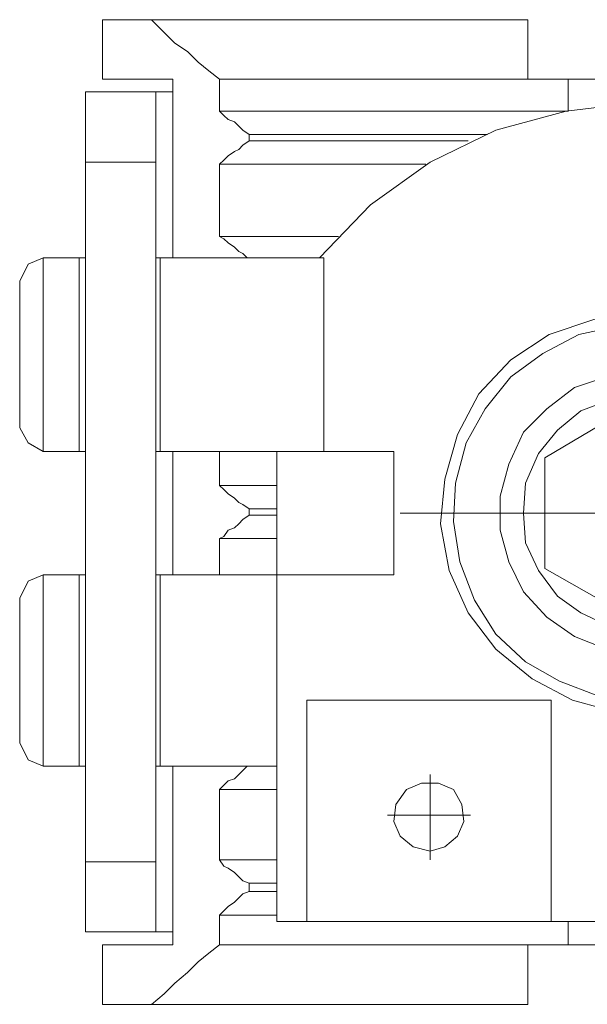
# Model space of a CAD drawing. Header units: millimetres. Extents: x -4580 to -1163, y 355 to 3010.
# Tile 18 of 30: x -4058 to -4049, y 2045 to 2061. Entities that reach past the tile are written whole.
import ezdxf

# ---------------------------------------------------------------- set-up
doc = ezdxf.new("R2010")
doc.units = ezdxf.units.MM
doc.layers.add('KADER', color=7, linetype='Continuous')

# ---------------------------------------------------------------- blocks, each defined once
blk = doc.blocks.new('V-KLEMA DU¯A')
at = {"layer": 'KADER', "lineweight": 0}
for points in [[(3116.398, 2429.354), (3116.398, 2429.354), (3116.398, 2428.082), (3116.398, 2428.082)], [(3117.443, 2429.354), (3117.443, 2429.354), (3116.398, 2429.354), (3116.398, 2429.354)], [(3125.485, 2429.354), (3125.485, 2429.354), (3125.485, 2428.082), (3125.485, 2428.082)], [(3117.897, 2428.082), (3117.897, 2428.082), (3116.398, 2428.082), (3116.398, 2428.082)], [(3117.897, 2428.082), (3117.897, 2428.082), (3117.897, 2424.266), (3117.897, 2424.266)], [(3118.897, 2428.082), (3118.897, 2428.082), (3118.897, 2427.401), (3118.897, 2427.401)], [(3122.623, 2428.082), (3122.623, 2428.082), (3118.897, 2428.082), (3118.897, 2428.082)], [(3125.485, 2428.082), (3125.485, 2428.082), (3122.623, 2428.082), (3122.623, 2428.082)], [(3126.349, 2428.082), (3126.349, 2428.082), (3125.485, 2428.082), (3125.485, 2428.082)], [(3126.349, 2428.082), (3126.349, 2428.082), (3126.349, 2427.401), (3126.349, 2427.401)], [(3129.392, 2428.082), (3129.392, 2428.082), (3126.349, 2428.082), (3126.349, 2428.082)], [(3116.035, 2427.81), (3116.035, 2427.81), (3116.035, 2426.311), (3116.035, 2426.311)], [(3117.535, 2427.81), (3117.535, 2427.81), (3116.035, 2427.81), (3116.035, 2427.81)], [(3116.035, 2427.81), (3116.035, 2427.81), (3116.035, 2426.311), (3116.035, 2426.311)], [(3117.535, 2427.81), (3117.535, 2427.81), (3116.035, 2427.81), (3116.035, 2427.81)], [(3117.535, 2427.81), (3117.535, 2427.81), (3117.535, 2426.311), (3117.535, 2426.311)], [(3117.535, 2427.81), (3117.535, 2427.81), (3117.535, 2426.311), (3117.535, 2426.311)], [(3124.622, 2426.902), (3124.622, 2426.902), (3119.533, 2426.902), (3119.533, 2426.902)], [(3124.213, 2426.765), (3124.213, 2426.765), (3119.533, 2426.765), (3119.533, 2426.765)], [(3116.035, 2426.311), (3116.035, 2426.311), (3116.035, 2411.363), (3116.035, 2411.363)], [(3117.535, 2426.311), (3117.535, 2426.311), (3116.035, 2426.311), (3116.035, 2426.311)], [(3116.035, 2426.311), (3116.035, 2426.311), (3116.035, 2411.363), (3116.035, 2411.363)], [(3117.535, 2426.311), (3117.535, 2426.311), (3116.035, 2426.311), (3116.035, 2426.311)], [(3118.897, 2426.266), (3118.897, 2426.266), (3118.897, 2424.72), (3118.897, 2424.72)], [(3122.623, 2426.266), (3122.623, 2426.266), (3118.897, 2426.266), (3118.897, 2426.266)], [(3123.304, 2426.266), (3123.304, 2426.266), (3122.623, 2426.266), (3122.623, 2426.266)], [(3121.442, 2424.72), (3121.442, 2424.72), (3118.897, 2424.72), (3118.897, 2424.72)], [(3115.898, 2424.266), (3115.898, 2424.266), (3115.126, 2424.266), (3115.126, 2424.266)], [(3116.035, 2424.266), (3116.035, 2424.266), (3115.898, 2424.266), (3115.898, 2424.266)], [(3115.898, 2424.266), (3115.898, 2424.266), (3115.898, 2420.131), (3115.898, 2420.131)], [(3117.625, 2424.266), (3117.625, 2424.266), (3117.535, 2424.266), (3117.535, 2424.266)], [(3121.033, 2424.266), (3121.033, 2424.266), (3117.625, 2424.266), (3117.625, 2424.266)], [(3117.625, 2424.266), (3117.625, 2424.266), (3117.625, 2420.131), (3117.625, 2420.131)], [(3121.124, 2424.266), (3121.124, 2424.266), (3121.033, 2424.266), (3121.033, 2424.266)], [(3121.124, 2424.266), (3121.124, 2424.266), (3121.124, 2420.131), (3121.124, 2420.131)], [(3114.626, 2423.766), (3114.626, 2423.766), (3114.626, 2420.632), (3114.626, 2420.632)], [(3115.898, 2420.131), (3115.898, 2420.131), (3115.126, 2420.131), (3115.126, 2420.131)], [(3116.035, 2420.131), (3116.035, 2420.131), (3115.898, 2420.131), (3115.898, 2420.131)], [(3117.625, 2420.131), (3117.625, 2420.131), (3117.535, 2420.131), (3117.535, 2420.131)], [(3117.897, 2420.131), (3117.897, 2420.131), (3117.897, 2417.496), (3117.897, 2417.496)], [(3118.897, 2420.131), (3118.897, 2420.131), (3118.897, 2419.405), (3118.897, 2419.405)], [(3122.623, 2420.131), (3122.623, 2420.131), (3121.124, 2420.131), (3121.124, 2420.131)], [(3122.623, 2420.131), (3122.623, 2420.131), (3122.623, 2417.496), (3122.623, 2417.496)], [(3120.124, 2419.405), (3120.124, 2419.405), (3118.897, 2419.405), (3118.897, 2419.405)], [(3120.124, 2418.905), (3120.124, 2418.905), (3119.533, 2418.905), (3119.533, 2418.905)], [(3120.124, 2418.768), (3120.124, 2418.768), (3119.533, 2418.768), (3119.533, 2418.768)], [(3118.897, 2418.269), (3118.897, 2418.269), (3118.897, 2417.496), (3118.897, 2417.496)], [(3120.124, 2418.269), (3120.124, 2418.269), (3118.897, 2418.269), (3118.897, 2418.269)], [(3115.898, 2417.496), (3115.898, 2417.496), (3115.126, 2417.496), (3115.126, 2417.496)], [(3116.035, 2417.496), (3116.035, 2417.496), (3115.898, 2417.496), (3115.898, 2417.496)], [(3115.898, 2417.496), (3115.898, 2417.496), (3115.898, 2413.408), (3115.898, 2413.408)], [(3117.625, 2417.496), (3117.625, 2417.496), (3117.535, 2417.496), (3117.535, 2417.496)], [(3117.625, 2417.496), (3117.625, 2417.496), (3117.625, 2413.408), (3117.625, 2413.408)], [(3120.124, 2417.496), (3120.124, 2417.496), (3120.124, 2414.815), (3120.124, 2414.815)], [(3121.124, 2417.496), (3121.124, 2417.496), (3120.124, 2417.496), (3120.124, 2417.496)], [(3122.623, 2417.496), (3122.623, 2417.496), (3121.124, 2417.496), (3121.124, 2417.496)], [(3114.626, 2416.997), (3114.626, 2416.997), (3114.626, 2413.907), (3114.626, 2413.907)], [(3120.76, 2414.815), (3120.76, 2414.815), (3120.76, 2410.091), (3120.76, 2410.091)], [(3121.124, 2414.815), (3121.124, 2414.815), (3120.76, 2414.815), (3120.76, 2414.815)], [(3122.895, 2414.815), (3122.895, 2414.815), (3121.124, 2414.815), (3121.124, 2414.815)], [(3125.985, 2414.815), (3125.985, 2414.815), (3122.895, 2414.815), (3122.895, 2414.815)], [(3125.985, 2414.815), (3125.985, 2414.815), (3125.985, 2410.091), (3125.985, 2410.091)], [(3115.898, 2413.408), (3115.898, 2413.408), (3115.126, 2413.408), (3115.126, 2413.408)], [(3116.035, 2413.408), (3116.035, 2413.408), (3115.898, 2413.408), (3115.898, 2413.408)], [(3117.625, 2413.408), (3117.625, 2413.408), (3117.535, 2413.408), (3117.535, 2413.408)], [(3120.124, 2413.408), (3120.124, 2413.408), (3117.625, 2413.408), (3117.625, 2413.408)], [(3117.897, 2413.408), (3117.897, 2413.408), (3117.897, 2409.59), (3117.897, 2409.59)], [(3118.897, 2412.907), (3118.897, 2412.907), (3118.897, 2411.408), (3118.897, 2411.408)], [(3120.124, 2412.907), (3120.124, 2412.907), (3118.897, 2412.907), (3118.897, 2412.907)], [(3117.535, 2411.363), (3117.535, 2411.363), (3116.035, 2411.363), (3116.035, 2411.363)], [(3116.035, 2411.363), (3116.035, 2411.363), (3116.035, 2409.864), (3116.035, 2409.864)], [(3117.535, 2411.363), (3117.535, 2411.363), (3116.035, 2411.363), (3116.035, 2411.363)], [(3116.035, 2411.363), (3116.035, 2411.363), (3116.035, 2409.864), (3116.035, 2409.864)], [(3120.124, 2411.408), (3120.124, 2411.408), (3118.897, 2411.408), (3118.897, 2411.408)], [(3120.124, 2410.908), (3120.124, 2410.908), (3119.533, 2410.908), (3119.533, 2410.908)], [(3120.124, 2410.727), (3120.124, 2410.727), (3119.533, 2410.727), (3119.533, 2410.727)], [(3118.897, 2410.226), (3118.897, 2410.226), (3118.897, 2409.59), (3118.897, 2409.59)], [(3120.124, 2410.226), (3120.124, 2410.226), (3118.897, 2410.226), (3118.897, 2410.226)], [(3120.76, 2410.091), (3120.76, 2410.091), (3120.124, 2410.091), (3120.124, 2410.091)], [(3126.349, 2410.091), (3126.349, 2410.091), (3126.349, 2409.59), (3126.349, 2409.59)], [(3117.535, 2409.864), (3117.535, 2409.864), (3116.035, 2409.864), (3116.035, 2409.864)], [(3117.897, 2409.864), (3117.897, 2409.864), (3117.853, 2409.864), (3117.853, 2409.864)], [(3116.398, 2409.59), (3116.398, 2409.59), (3116.398, 2408.318), (3116.398, 2408.318)], [(3117.897, 2409.59), (3117.897, 2409.59), (3116.398, 2409.59), (3116.398, 2409.59)], [(3122.623, 2409.59), (3122.623, 2409.59), (3118.897, 2409.59), (3118.897, 2409.59)], [(3125.485, 2409.59), (3125.485, 2409.59), (3122.623, 2409.59), (3122.623, 2409.59)], [(3126.349, 2409.59), (3126.349, 2409.59), (3125.485, 2409.59), (3125.485, 2409.59)], [(3125.485, 2409.59), (3125.485, 2409.59), (3125.485, 2408.318), (3125.485, 2408.318)], [(3129.392, 2409.59), (3129.392, 2409.59), (3126.349, 2409.59), (3126.349, 2409.59)], [(3117.443, 2408.318), (3117.443, 2408.318), (3116.398, 2408.318), (3116.398, 2408.318)]]:
    blk.add_open_spline(points, degree=3, dxfattribs=at)
for points, knots in [([(3117.443, 2429.354), (3117.443, 2429.354), (3117.716, 2429.082), (3117.716, 2429.082), (3117.716, 2429.082), (3117.716, 2429.082), (3117.943, 2428.855), (3117.943, 2428.855), (3117.943, 2428.855), (3117.943, 2428.855), (3118.215, 2428.673), (3118.215, 2428.673), (3118.215, 2428.673), (3118.215, 2428.673), (3118.443, 2428.446), (3118.443, 2428.446), (3118.443, 2428.446), (3118.443, 2428.446), (3118.67, 2428.265), (3118.67, 2428.265), (3118.67, 2428.265), (3118.67, 2428.265), (3118.897, 2428.082), (3118.897, 2428.082)], [0, 0, 0, 0, 0.166667, 0.166667, 0.166667, 0.166667, 0.333333, 0.333333, 0.333333, 0.333333, 0.5, 0.5, 0.5, 0.5, 0.666667, 0.666667, 0.666667, 0.666667, 0.833333, 0.833333, 0.833333, 0.833333, 1, 1, 1, 1]), ([(3125.485, 2429.354), (3125.485, 2429.354), (3122.623, 2429.354), (3122.623, 2429.354), (3122.623, 2429.354), (3122.623, 2429.354), (3117.443, 2429.354), (3117.443, 2429.354)], [0, 0, 0, 0, 0.5, 0.5, 0.5, 0.5, 1, 1, 1, 1]), ([(3117.897, 2427.81), (3117.897, 2427.81), (3117.853, 2427.81), (3117.853, 2427.81), (3117.853, 2427.81), (3117.853, 2427.81), (3117.535, 2427.81), (3117.535, 2427.81)], [0, 0, 0, 0, 0.5, 0.5, 0.5, 0.5, 1, 1, 1, 1]), ([(3117.897, 2427.81), (3117.897, 2427.81), (3117.853, 2427.81), (3117.853, 2427.81), (3117.853, 2427.81), (3117.853, 2427.81), (3117.535, 2427.81), (3117.535, 2427.81)], [0, 0, 0, 0, 0.5, 0.5, 0.5, 0.5, 1, 1, 1, 1]), ([(3121.033, 2424.266), (3121.033, 2424.266), (3122.123, 2425.402), (3122.123, 2425.402), (3122.123, 2425.402), (3122.123, 2425.402), (3123.395, 2426.311), (3123.395, 2426.311), (3123.395, 2426.311), (3123.395, 2426.311), (3124.803, 2426.992), (3124.803, 2426.992), (3124.803, 2426.992), (3124.803, 2426.992), (3126.303, 2427.401), (3126.303, 2427.401), (3126.303, 2427.401), (3126.303, 2427.401), (3127.847, 2427.583), (3127.847, 2427.583)], [0, 0, 0, 0, 0.2, 0.2, 0.2, 0.2, 0.4, 0.4, 0.4, 0.4, 0.6, 0.6, 0.6, 0.6, 0.8, 0.8, 0.8, 0.8, 1, 1, 1, 1]), ([(3126.349, 2427.401), (3126.349, 2427.401), (3122.623, 2427.401), (3122.623, 2427.401), (3122.623, 2427.401), (3122.623, 2427.401), (3118.897, 2427.401), (3118.897, 2427.401)], [0, 0, 0, 0, 0.5, 0.5, 0.5, 0.5, 1, 1, 1, 1]), ([(3118.897, 2427.401), (3118.897, 2427.401), (3118.988, 2427.311), (3118.988, 2427.311), (3118.988, 2427.311), (3118.988, 2427.311), (3119.079, 2427.22), (3119.079, 2427.22), (3119.079, 2427.22), (3119.079, 2427.22), (3119.215, 2427.174), (3119.215, 2427.174), (3119.215, 2427.174), (3119.215, 2427.174), (3119.306, 2427.083), (3119.306, 2427.083), (3119.306, 2427.083), (3119.306, 2427.083), (3119.397, 2426.992), (3119.397, 2426.992), (3119.397, 2426.992), (3119.397, 2426.992), (3119.533, 2426.902), (3119.533, 2426.902)], [0, 0, 0, 0, 0.166667, 0.166667, 0.166667, 0.166667, 0.333333, 0.333333, 0.333333, 0.333333, 0.5, 0.5, 0.5, 0.5, 0.666667, 0.666667, 0.666667, 0.666667, 0.833333, 0.833333, 0.833333, 0.833333, 1, 1, 1, 1]), ([(3119.533, 2426.902), (3119.533, 2426.902), (3119.533, 2426.765), (3119.533, 2426.765), (3119.533, 2426.765), (3119.533, 2426.765), (3119.397, 2426.674), (3119.397, 2426.674), (3119.397, 2426.674), (3119.397, 2426.674), (3119.306, 2426.584), (3119.306, 2426.584), (3119.306, 2426.584), (3119.306, 2426.584), (3119.215, 2426.538), (3119.215, 2426.538), (3119.215, 2426.538), (3119.215, 2426.538), (3119.079, 2426.447), (3119.079, 2426.447), (3119.079, 2426.447), (3119.079, 2426.447), (3118.988, 2426.356), (3118.988, 2426.356), (3118.988, 2426.356), (3118.988, 2426.356), (3118.897, 2426.266), (3118.897, 2426.266)], [0, 0, 0, 0, 0.142857, 0.142857, 0.142857, 0.142857, 0.285714, 0.285714, 0.285714, 0.285714, 0.428571, 0.428571, 0.428571, 0.428571, 0.571429, 0.571429, 0.571429, 0.571429, 0.714286, 0.714286, 0.714286, 0.714286, 0.857143, 0.857143, 0.857143, 0.857143, 1, 1, 1, 1]), ([(3117.535, 2426.311), (3117.535, 2426.311), (3117.535, 2411.363), (3117.535, 2411.363), (3117.535, 2411.363), (3117.535, 2411.363), (3117.535, 2409.864), (3117.535, 2409.864)], [0, 0, 0, 0, 0.5, 0.5, 0.5, 0.5, 1, 1, 1, 1]), ([(3117.535, 2426.311), (3117.535, 2426.311), (3117.535, 2411.363), (3117.535, 2411.363), (3117.535, 2411.363), (3117.535, 2411.363), (3117.535, 2409.864), (3117.535, 2409.864)], [0, 0, 0, 0, 0.5, 0.5, 0.5, 0.5, 1, 1, 1, 1]), ([(3118.897, 2424.72), (3118.897, 2424.72), (3118.988, 2424.676), (3118.988, 2424.676), (3118.988, 2424.676), (3118.988, 2424.676), (3119.079, 2424.584), (3119.079, 2424.584), (3119.079, 2424.584), (3119.079, 2424.584), (3119.215, 2424.493), (3119.215, 2424.493), (3119.215, 2424.493), (3119.215, 2424.493), (3119.306, 2424.402), (3119.306, 2424.402), (3119.306, 2424.402), (3119.306, 2424.402), (3119.397, 2424.358), (3119.397, 2424.358), (3119.397, 2424.358), (3119.397, 2424.358), (3119.488, 2424.266), (3119.488, 2424.266)], [0, 0, 0, 0, 0.166667, 0.166667, 0.166667, 0.166667, 0.333333, 0.333333, 0.333333, 0.333333, 0.5, 0.5, 0.5, 0.5, 0.666667, 0.666667, 0.666667, 0.666667, 0.833333, 0.833333, 0.833333, 0.833333, 1, 1, 1, 1]), ([(3115.126, 2424.266), (3115.126, 2424.266), (3115.126, 2420.131), (3115.126, 2420.131), (3115.126, 2420.131), (3115.126, 2420.131), (3114.808, 2420.314), (3114.808, 2420.314), (3114.808, 2420.314), (3114.808, 2420.314), (3114.626, 2420.632), (3114.626, 2420.632)], [0, 0, 0, 0, 0.333333, 0.333333, 0.333333, 0.333333, 0.666667, 0.666667, 0.666667, 0.666667, 1, 1, 1, 1]), ([(3114.626, 2423.766), (3114.626, 2423.766), (3114.808, 2424.13), (3114.808, 2424.13), (3114.808, 2424.13), (3114.808, 2424.13), (3115.126, 2424.266), (3115.126, 2424.266)], [0, 0, 0, 0, 0.5, 0.5, 0.5, 0.5, 1, 1, 1, 1]), ([(3126.439, 2414.815), (3126.439, 2414.815), (3125.576, 2415.27), (3125.576, 2415.27), (3125.576, 2415.27), (3125.576, 2415.27), (3124.803, 2415.906), (3124.803, 2415.906), (3124.803, 2415.906), (3124.803, 2415.906), (3124.213, 2416.679), (3124.213, 2416.679), (3124.213, 2416.679), (3124.213, 2416.679), (3123.803, 2417.587), (3123.803, 2417.587), (3123.803, 2417.587), (3123.803, 2417.587), (3123.622, 2418.587), (3123.622, 2418.587), (3123.622, 2418.587), (3123.622, 2418.587), (3123.713, 2419.541), (3123.713, 2419.541), (3123.713, 2419.541), (3123.713, 2419.541), (3123.986, 2420.495), (3123.986, 2420.495), (3123.986, 2420.495), (3123.986, 2420.495), (3124.439, 2421.359), (3124.439, 2421.359), (3124.439, 2421.359), (3124.439, 2421.359), (3125.121, 2422.085), (3125.121, 2422.085), (3125.121, 2422.085), (3125.121, 2422.085), (3125.939, 2422.631), (3125.939, 2422.631), (3125.939, 2422.631), (3125.939, 2422.631), (3126.893, 2422.949), (3126.893, 2422.949), (3126.893, 2422.949), (3126.893, 2422.949), (3127.847, 2423.084), (3127.847, 2423.084), (3127.847, 2423.084), (3127.847, 2423.084), (3128.756, 2422.994), (3128.756, 2422.994), (3128.756, 2422.994), (3128.756, 2422.994), (3129.62, 2422.721), (3129.62, 2422.721), (3129.62, 2422.721), (3129.62, 2422.721), (3130.347, 2422.267), (3130.347, 2422.267), (3130.347, 2422.267), (3130.347, 2422.267), (3131.027, 2421.677), (3131.027, 2421.677), (3131.027, 2421.677), (3131.027, 2421.677), (3131.528, 2420.95), (3131.528, 2420.95), (3131.528, 2420.95), (3131.528, 2420.95), (3131.891, 2420.131), (3131.891, 2420.131), (3131.891, 2420.131), (3131.891, 2420.131), (3132.073, 2419.268), (3132.073, 2419.268), (3132.073, 2419.268), (3132.073, 2419.268), (3132.073, 2418.36), (3132.073, 2418.36), (3132.073, 2418.36), (3132.073, 2418.36), (3131.891, 2417.496), (3131.891, 2417.496), (3131.891, 2417.496), (3131.891, 2417.496), (3131.528, 2416.679), (3131.528, 2416.679), (3131.528, 2416.679), (3131.528, 2416.679), (3131.027, 2415.997), (3131.027, 2415.997), (3131.027, 2415.997), (3131.027, 2415.997), (3130.347, 2415.407), (3130.347, 2415.407), (3130.347, 2415.407), (3130.347, 2415.407), (3129.62, 2414.952), (3129.62, 2414.952), (3129.62, 2414.952), (3129.62, 2414.952), (3128.756, 2414.68), (3128.756, 2414.68), (3128.756, 2414.68), (3128.756, 2414.68), (3127.847, 2414.588), (3127.847, 2414.588)], [0, 0, 0, 0, 0.037037, 0.037037, 0.037037, 0.037037, 0.074074, 0.074074, 0.074074, 0.074074, 0.111111, 0.111111, 0.111111, 0.111111, 0.148148, 0.148148, 0.148148, 0.148148, 0.185185, 0.185185, 0.185185, 0.185185, 0.222222, 0.222222, 0.222222, 0.222222, 0.259259, 0.259259, 0.259259, 0.259259, 0.296296, 0.296296, 0.296296, 0.296296, 0.333333, 0.333333, 0.333333, 0.333333, 0.37037, 0.37037, 0.37037, 0.37037, 0.407407, 0.407407, 0.407407, 0.407407, 0.444444, 0.444444, 0.444444, 0.444444, 0.481481, 0.481481, 0.481481, 0.481481, 0.518519, 0.518519, 0.518519, 0.518519, 0.555556, 0.555556, 0.555556, 0.555556, 0.592593, 0.592593, 0.592593, 0.592593, 0.62963, 0.62963, 0.62963, 0.62963, 0.666667, 0.666667, 0.666667, 0.666667, 0.703704, 0.703704, 0.703704, 0.703704, 0.740741, 0.740741, 0.740741, 0.740741, 0.777778, 0.777778, 0.777778, 0.777778, 0.814815, 0.814815, 0.814815, 0.814815, 0.851852, 0.851852, 0.851852, 0.851852, 0.888889, 0.888889, 0.888889, 0.888889, 0.925926, 0.925926, 0.925926, 0.925926, 0.962963, 0.962963, 0.962963, 0.962963, 1, 1, 1, 1]), ([(3127.847, 2414.815), (3127.847, 2414.815), (3126.985, 2414.906), (3126.985, 2414.906), (3126.985, 2414.906), (3126.985, 2414.906), (3126.166, 2415.224), (3126.166, 2415.224), (3126.166, 2415.224), (3126.166, 2415.224), (3125.439, 2415.634), (3125.439, 2415.634), (3125.439, 2415.634), (3125.439, 2415.634), (3124.803, 2416.224), (3124.803, 2416.224), (3124.803, 2416.224), (3124.803, 2416.224), (3124.349, 2416.951), (3124.349, 2416.951), (3124.349, 2416.951), (3124.349, 2416.951), (3124.031, 2417.77), (3124.031, 2417.77), (3124.031, 2417.77), (3124.031, 2417.77), (3123.895, 2418.632), (3123.895, 2418.632), (3123.895, 2418.632), (3123.895, 2418.632), (3123.94, 2419.45), (3123.94, 2419.45), (3123.94, 2419.45), (3123.94, 2419.45), (3124.167, 2420.314), (3124.167, 2420.314), (3124.167, 2420.314), (3124.167, 2420.314), (3124.576, 2421.041), (3124.576, 2421.041), (3124.576, 2421.041), (3124.576, 2421.041), (3125.121, 2421.721), (3125.121, 2421.721), (3125.121, 2421.721), (3125.121, 2421.721), (3125.803, 2422.222), (3125.803, 2422.222), (3125.803, 2422.222), (3125.803, 2422.222), (3126.575, 2422.631), (3126.575, 2422.631), (3126.575, 2422.631), (3126.575, 2422.631), (3127.438, 2422.812), (3127.438, 2422.812), (3127.438, 2422.812), (3127.438, 2422.812), (3128.302, 2422.812), (3128.302, 2422.812), (3128.302, 2422.812), (3128.302, 2422.812), (3129.165, 2422.631), (3129.165, 2422.631), (3129.165, 2422.631), (3129.165, 2422.631), (3129.938, 2422.222), (3129.938, 2422.222), (3129.938, 2422.222), (3129.938, 2422.222), (3130.619, 2421.721), (3130.619, 2421.721), (3130.619, 2421.721), (3130.619, 2421.721), (3131.164, 2421.041), (3131.164, 2421.041), (3131.164, 2421.041), (3131.164, 2421.041), (3131.573, 2420.314), (3131.573, 2420.314), (3131.573, 2420.314), (3131.573, 2420.314), (3131.8, 2419.45), (3131.8, 2419.45), (3131.8, 2419.45), (3131.8, 2419.45), (3131.846, 2418.632), (3131.846, 2418.632), (3131.846, 2418.632), (3131.846, 2418.632), (3131.709, 2417.77), (3131.709, 2417.77), (3131.709, 2417.77), (3131.709, 2417.77), (3131.391, 2416.951), (3131.391, 2416.951), (3131.391, 2416.951), (3131.391, 2416.951), (3130.892, 2416.224), (3130.892, 2416.224), (3130.892, 2416.224), (3130.892, 2416.224), (3130.301, 2415.634), (3130.301, 2415.634), (3130.301, 2415.634), (3130.301, 2415.634), (3129.529, 2415.224), (3129.529, 2415.224), (3129.529, 2415.224), (3129.529, 2415.224), (3128.71, 2414.906), (3128.71, 2414.906), (3128.71, 2414.906), (3128.71, 2414.906), (3127.847, 2414.815), (3127.847, 2414.815)], [0, 0, 0, 0, 0.034483, 0.034483, 0.034483, 0.034483, 0.068966, 0.068966, 0.068966, 0.068966, 0.103448, 0.103448, 0.103448, 0.103448, 0.137931, 0.137931, 0.137931, 0.137931, 0.172414, 0.172414, 0.172414, 0.172414, 0.206897, 0.206897, 0.206897, 0.206897, 0.241379, 0.241379, 0.241379, 0.241379, 0.275862, 0.275862, 0.275862, 0.275862, 0.310345, 0.310345, 0.310345, 0.310345, 0.344828, 0.344828, 0.344828, 0.344828, 0.37931, 0.37931, 0.37931, 0.37931, 0.413793, 0.413793, 0.413793, 0.413793, 0.448276, 0.448276, 0.448276, 0.448276, 0.482759, 0.482759, 0.482759, 0.482759, 0.517241, 0.517241, 0.517241, 0.517241, 0.551724, 0.551724, 0.551724, 0.551724, 0.586207, 0.586207, 0.586207, 0.586207, 0.62069, 0.62069, 0.62069, 0.62069, 0.655172, 0.655172, 0.655172, 0.655172, 0.689655, 0.689655, 0.689655, 0.689655, 0.724138, 0.724138, 0.724138, 0.724138, 0.758621, 0.758621, 0.758621, 0.758621, 0.793103, 0.793103, 0.793103, 0.793103, 0.827586, 0.827586, 0.827586, 0.827586, 0.862069, 0.862069, 0.862069, 0.862069, 0.896552, 0.896552, 0.896552, 0.896552, 0.931034, 0.931034, 0.931034, 0.931034, 0.965517, 0.965517, 0.965517, 0.965517, 1, 1, 1, 1]), ([(3127.847, 2415.815), (3127.847, 2415.815), (3127.166, 2415.906), (3127.166, 2415.906), (3127.166, 2415.906), (3127.166, 2415.906), (3126.484, 2416.178), (3126.484, 2416.178), (3126.484, 2416.178), (3126.484, 2416.178), (3125.894, 2416.588), (3125.894, 2416.588), (3125.894, 2416.588), (3125.894, 2416.588), (3125.395, 2417.132), (3125.395, 2417.132), (3125.395, 2417.132), (3125.395, 2417.132), (3125.077, 2417.77), (3125.077, 2417.77), (3125.077, 2417.77), (3125.077, 2417.77), (3124.894, 2418.45), (3124.894, 2418.45), (3124.894, 2418.45), (3124.894, 2418.45), (3124.894, 2419.177), (3124.894, 2419.177), (3124.894, 2419.177), (3124.894, 2419.177), (3125.077, 2419.859), (3125.077, 2419.859), (3125.077, 2419.859), (3125.077, 2419.859), (3125.395, 2420.54), (3125.395, 2420.54), (3125.395, 2420.54), (3125.395, 2420.54), (3125.894, 2421.041), (3125.894, 2421.041), (3125.894, 2421.041), (3125.894, 2421.041), (3126.484, 2421.494), (3126.484, 2421.494), (3126.484, 2421.494), (3126.484, 2421.494), (3127.166, 2421.721), (3127.166, 2421.721), (3127.166, 2421.721), (3127.166, 2421.721), (3127.847, 2421.812), (3127.847, 2421.812), (3127.847, 2421.812), (3127.847, 2421.812), (3128.575, 2421.721), (3128.575, 2421.721), (3128.575, 2421.721), (3128.575, 2421.721), (3129.256, 2421.494), (3129.256, 2421.494), (3129.256, 2421.494), (3129.256, 2421.494), (3129.847, 2421.041), (3129.847, 2421.041), (3129.847, 2421.041), (3129.847, 2421.041), (3130.347, 2420.54), (3130.347, 2420.54), (3130.347, 2420.54), (3130.347, 2420.54), (3130.665, 2419.859), (3130.665, 2419.859), (3130.665, 2419.859), (3130.665, 2419.859), (3130.846, 2419.177), (3130.846, 2419.177), (3130.846, 2419.177), (3130.846, 2419.177), (3130.846, 2418.45), (3130.846, 2418.45), (3130.846, 2418.45), (3130.846, 2418.45), (3130.665, 2417.77), (3130.665, 2417.77), (3130.665, 2417.77), (3130.665, 2417.77), (3130.347, 2417.132), (3130.347, 2417.132), (3130.347, 2417.132), (3130.347, 2417.132), (3129.847, 2416.588), (3129.847, 2416.588), (3129.847, 2416.588), (3129.847, 2416.588), (3129.256, 2416.178), (3129.256, 2416.178), (3129.256, 2416.178), (3129.256, 2416.178), (3128.575, 2415.906), (3128.575, 2415.906), (3128.575, 2415.906), (3128.575, 2415.906), (3127.847, 2415.815), (3127.847, 2415.815)], [0, 0, 0, 0, 0.038462, 0.038462, 0.038462, 0.038462, 0.076923, 0.076923, 0.076923, 0.076923, 0.115385, 0.115385, 0.115385, 0.115385, 0.153846, 0.153846, 0.153846, 0.153846, 0.192308, 0.192308, 0.192308, 0.192308, 0.230769, 0.230769, 0.230769, 0.230769, 0.269231, 0.269231, 0.269231, 0.269231, 0.307692, 0.307692, 0.307692, 0.307692, 0.346154, 0.346154, 0.346154, 0.346154, 0.384615, 0.384615, 0.384615, 0.384615, 0.423077, 0.423077, 0.423077, 0.423077, 0.461538, 0.461538, 0.461538, 0.461538, 0.5, 0.5, 0.5, 0.5, 0.538462, 0.538462, 0.538462, 0.538462, 0.576923, 0.576923, 0.576923, 0.576923, 0.615385, 0.615385, 0.615385, 0.615385, 0.653846, 0.653846, 0.653846, 0.653846, 0.692308, 0.692308, 0.692308, 0.692308, 0.730769, 0.730769, 0.730769, 0.730769, 0.769231, 0.769231, 0.769231, 0.769231, 0.807692, 0.807692, 0.807692, 0.807692, 0.846154, 0.846154, 0.846154, 0.846154, 0.884615, 0.884615, 0.884615, 0.884615, 0.923077, 0.923077, 0.923077, 0.923077, 0.961538, 0.961538, 0.961538, 0.961538, 1, 1, 1, 1]), ([(3127.847, 2416.315), (3127.847, 2416.315), (3127.211, 2416.406), (3127.211, 2416.406), (3127.211, 2416.406), (3127.211, 2416.406), (3126.621, 2416.679), (3126.621, 2416.679), (3126.621, 2416.679), (3126.621, 2416.679), (3126.121, 2417.042), (3126.121, 2417.042), (3126.121, 2417.042), (3126.121, 2417.042), (3125.713, 2417.587), (3125.713, 2417.587), (3125.713, 2417.587), (3125.713, 2417.587), (3125.439, 2418.178), (3125.439, 2418.178), (3125.439, 2418.178), (3125.439, 2418.178), (3125.395, 2418.814), (3125.395, 2418.814), (3125.395, 2418.814), (3125.395, 2418.814), (3125.439, 2419.45), (3125.439, 2419.45), (3125.439, 2419.45), (3125.439, 2419.45), (3125.713, 2420.086), (3125.713, 2420.086), (3125.713, 2420.086), (3125.713, 2420.086), (3126.121, 2420.586), (3126.121, 2420.586), (3126.121, 2420.586), (3126.121, 2420.586), (3126.621, 2420.995), (3126.621, 2420.995), (3126.621, 2420.995), (3126.621, 2420.995), (3127.211, 2421.222), (3127.211, 2421.222), (3127.211, 2421.222), (3127.211, 2421.222), (3127.847, 2421.313), (3127.847, 2421.313), (3127.847, 2421.313), (3127.847, 2421.313), (3128.529, 2421.222), (3128.529, 2421.222), (3128.529, 2421.222), (3128.529, 2421.222), (3129.119, 2420.995), (3129.119, 2420.995), (3129.119, 2420.995), (3129.119, 2420.995), (3129.62, 2420.586), (3129.62, 2420.586), (3129.62, 2420.586), (3129.62, 2420.586), (3130.028, 2420.086), (3130.028, 2420.086), (3130.028, 2420.086), (3130.028, 2420.086), (3130.301, 2419.45), (3130.301, 2419.45), (3130.301, 2419.45), (3130.301, 2419.45), (3130.347, 2418.814), (3130.347, 2418.814), (3130.347, 2418.814), (3130.347, 2418.814), (3130.301, 2418.178), (3130.301, 2418.178), (3130.301, 2418.178), (3130.301, 2418.178), (3130.028, 2417.587), (3130.028, 2417.587), (3130.028, 2417.587), (3130.028, 2417.587), (3129.62, 2417.042), (3129.62, 2417.042), (3129.62, 2417.042), (3129.62, 2417.042), (3129.119, 2416.679), (3129.119, 2416.679), (3129.119, 2416.679), (3129.119, 2416.679), (3128.529, 2416.406), (3128.529, 2416.406), (3128.529, 2416.406), (3128.529, 2416.406), (3127.847, 2416.315), (3127.847, 2416.315)], [0, 0, 0, 0, 0.041667, 0.041667, 0.041667, 0.041667, 0.083333, 0.083333, 0.083333, 0.083333, 0.125, 0.125, 0.125, 0.125, 0.166667, 0.166667, 0.166667, 0.166667, 0.208333, 0.208333, 0.208333, 0.208333, 0.25, 0.25, 0.25, 0.25, 0.291667, 0.291667, 0.291667, 0.291667, 0.333333, 0.333333, 0.333333, 0.333333, 0.375, 0.375, 0.375, 0.375, 0.416667, 0.416667, 0.416667, 0.416667, 0.458333, 0.458333, 0.458333, 0.458333, 0.5, 0.5, 0.5, 0.5, 0.541667, 0.541667, 0.541667, 0.541667, 0.583333, 0.583333, 0.583333, 0.583333, 0.625, 0.625, 0.625, 0.625, 0.666667, 0.666667, 0.666667, 0.666667, 0.708333, 0.708333, 0.708333, 0.708333, 0.75, 0.75, 0.75, 0.75, 0.791667, 0.791667, 0.791667, 0.791667, 0.833333, 0.833333, 0.833333, 0.833333, 0.875, 0.875, 0.875, 0.875, 0.916667, 0.916667, 0.916667, 0.916667, 0.958333, 0.958333, 0.958333, 0.958333, 1, 1, 1, 1]), ([(3127.847, 2421.176), (3127.847, 2421.176), (3125.848, 2419.996), (3125.848, 2419.996), (3125.848, 2419.996), (3125.848, 2419.996), (3125.848, 2417.633), (3125.848, 2417.633), (3125.848, 2417.633), (3125.848, 2417.633), (3127.847, 2416.496), (3127.847, 2416.496)], [0, 0, 0, 0, 0.333333, 0.333333, 0.333333, 0.333333, 0.666667, 0.666667, 0.666667, 0.666667, 1, 1, 1, 1]), ([(3120.124, 2420.131), (3120.124, 2420.131), (3120.124, 2417.496), (3120.124, 2417.496), (3120.124, 2417.496), (3120.124, 2417.496), (3117.625, 2417.496), (3117.625, 2417.496)], [0, 0, 0, 0, 0.5, 0.5, 0.5, 0.5, 1, 1, 1, 1]), ([(3122.623, 2420.131), (3122.623, 2420.131), (3121.124, 2420.131), (3121.124, 2420.131), (3121.124, 2420.131), (3121.124, 2420.131), (3117.625, 2420.131), (3117.625, 2420.131)], [0, 0, 0, 0, 0.5, 0.5, 0.5, 0.5, 1, 1, 1, 1]), ([(3118.897, 2419.405), (3118.897, 2419.405), (3118.988, 2419.314), (3118.988, 2419.314), (3118.988, 2419.314), (3118.988, 2419.314), (3119.079, 2419.223), (3119.079, 2419.223), (3119.079, 2419.223), (3119.079, 2419.223), (3119.215, 2419.132), (3119.215, 2419.132), (3119.215, 2419.132), (3119.215, 2419.132), (3119.306, 2419.042), (3119.306, 2419.042), (3119.306, 2419.042), (3119.306, 2419.042), (3119.397, 2418.996), (3119.397, 2418.996), (3119.397, 2418.996), (3119.397, 2418.996), (3119.533, 2418.905), (3119.533, 2418.905)], [0, 0, 0, 0, 0.166667, 0.166667, 0.166667, 0.166667, 0.333333, 0.333333, 0.333333, 0.333333, 0.5, 0.5, 0.5, 0.5, 0.666667, 0.666667, 0.666667, 0.666667, 0.833333, 0.833333, 0.833333, 0.833333, 1, 1, 1, 1]), ([(3119.533, 2418.905), (3119.533, 2418.905), (3119.533, 2418.768), (3119.533, 2418.768), (3119.533, 2418.768), (3119.533, 2418.768), (3119.397, 2418.678), (3119.397, 2418.678), (3119.397, 2418.678), (3119.397, 2418.678), (3119.306, 2418.587), (3119.306, 2418.587), (3119.306, 2418.587), (3119.306, 2418.587), (3119.215, 2418.496), (3119.215, 2418.496), (3119.215, 2418.496), (3119.215, 2418.496), (3119.079, 2418.45), (3119.079, 2418.45), (3119.079, 2418.45), (3119.079, 2418.45), (3118.988, 2418.314), (3118.988, 2418.314), (3118.988, 2418.314), (3118.988, 2418.314), (3118.897, 2418.269), (3118.897, 2418.269)], [0, 0, 0, 0, 0.142857, 0.142857, 0.142857, 0.142857, 0.285714, 0.285714, 0.285714, 0.285714, 0.428571, 0.428571, 0.428571, 0.428571, 0.571429, 0.571429, 0.571429, 0.571429, 0.714286, 0.714286, 0.714286, 0.714286, 0.857143, 0.857143, 0.857143, 0.857143, 1, 1, 1, 1]), ([(3126.53, 2418.814), (3126.53, 2418.814), (3123.213, 2418.814), (3123.213, 2418.814), (3123.213, 2418.814), (3123.213, 2418.814), (3122.759, 2418.814), (3122.759, 2418.814)], [0, 0, 0, 0, 0.5, 0.5, 0.5, 0.5, 1, 1, 1, 1]), ([(3126.53, 2418.814), (3126.53, 2418.814), (3123.213, 2418.814), (3123.213, 2418.814), (3123.213, 2418.814), (3123.213, 2418.814), (3123.077, 2418.814), (3123.077, 2418.814)], [0, 0, 0, 0, 0.5, 0.5, 0.5, 0.5, 1, 1, 1, 1]), ([(3126.53, 2418.814), (3126.53, 2418.814), (3123.213, 2418.814), (3123.213, 2418.814), (3123.213, 2418.814), (3123.213, 2418.814), (3123.077, 2418.814), (3123.077, 2418.814)], [0, 0, 0, 0, 0.5, 0.5, 0.5, 0.5, 1, 1, 1, 1]), ([(3130.846, 2418.814), (3130.846, 2418.814), (3127.847, 2418.814), (3127.847, 2418.814), (3127.847, 2418.814), (3127.847, 2418.814), (3124.894, 2418.814), (3124.894, 2418.814)], [0, 0, 0, 0, 0.5, 0.5, 0.5, 0.5, 1, 1, 1, 1]), ([(3115.126, 2417.496), (3115.126, 2417.496), (3115.126, 2413.408), (3115.126, 2413.408), (3115.126, 2413.408), (3115.126, 2413.408), (3114.808, 2413.543), (3114.808, 2413.543), (3114.808, 2413.543), (3114.808, 2413.543), (3114.626, 2413.907), (3114.626, 2413.907)], [0, 0, 0, 0, 0.333333, 0.333333, 0.333333, 0.333333, 0.666667, 0.666667, 0.666667, 0.666667, 1, 1, 1, 1]), ([(3114.626, 2416.997), (3114.626, 2416.997), (3114.808, 2417.36), (3114.808, 2417.36), (3114.808, 2417.36), (3114.808, 2417.36), (3115.126, 2417.496), (3115.126, 2417.496)], [0, 0, 0, 0, 0.5, 0.5, 0.5, 0.5, 1, 1, 1, 1]), ([(3120.124, 2414.815), (3120.124, 2414.815), (3120.124, 2414.771), (3120.124, 2414.771), (3120.124, 2414.771), (3120.124, 2414.771), (3120.124, 2410.091), (3120.124, 2410.091)], [0, 0, 0, 0, 0.5, 0.5, 0.5, 0.5, 1, 1, 1, 1]), ([(3127.847, 2414.588), (3127.847, 2414.588), (3127.12, 2414.634), (3127.12, 2414.634), (3127.12, 2414.634), (3127.12, 2414.634), (3126.439, 2414.815), (3126.439, 2414.815)], [0, 0, 0, 0, 0.5, 0.5, 0.5, 0.5, 1, 1, 1, 1]), ([(3119.488, 2413.408), (3119.488, 2413.408), (3119.397, 2413.316), (3119.397, 2413.316), (3119.397, 2413.316), (3119.397, 2413.316), (3119.306, 2413.225), (3119.306, 2413.225), (3119.306, 2413.225), (3119.306, 2413.225), (3119.215, 2413.135), (3119.215, 2413.135), (3119.215, 2413.135), (3119.215, 2413.135), (3119.079, 2413.09), (3119.079, 2413.09), (3119.079, 2413.09), (3119.079, 2413.09), (3118.988, 2412.998), (3118.988, 2412.998), (3118.988, 2412.998), (3118.988, 2412.998), (3118.897, 2412.907), (3118.897, 2412.907)], [0, 0, 0, 0, 0.166667, 0.166667, 0.166667, 0.166667, 0.333333, 0.333333, 0.333333, 0.333333, 0.5, 0.5, 0.5, 0.5, 0.666667, 0.666667, 0.666667, 0.666667, 0.833333, 0.833333, 0.833333, 0.833333, 1, 1, 1, 1]), ([(3123.395, 2411.59), (3123.395, 2411.59), (3123.032, 2411.681), (3123.032, 2411.681), (3123.032, 2411.681), (3123.032, 2411.681), (3122.759, 2411.908), (3122.759, 2411.908), (3122.759, 2411.908), (3122.759, 2411.908), (3122.623, 2412.226), (3122.623, 2412.226), (3122.623, 2412.226), (3122.623, 2412.226), (3122.668, 2412.589), (3122.668, 2412.589), (3122.668, 2412.589), (3122.668, 2412.589), (3122.895, 2412.907), (3122.895, 2412.907), (3122.895, 2412.907), (3122.895, 2412.907), (3123.213, 2413.044), (3123.213, 2413.044), (3123.213, 2413.044), (3123.213, 2413.044), (3123.577, 2413.044), (3123.577, 2413.044), (3123.577, 2413.044), (3123.577, 2413.044), (3123.895, 2412.907), (3123.895, 2412.907), (3123.895, 2412.907), (3123.895, 2412.907), (3124.077, 2412.589), (3124.077, 2412.589), (3124.077, 2412.589), (3124.077, 2412.589), (3124.121, 2412.226), (3124.121, 2412.226), (3124.121, 2412.226), (3124.121, 2412.226), (3123.986, 2411.908), (3123.986, 2411.908), (3123.986, 2411.908), (3123.986, 2411.908), (3123.713, 2411.681), (3123.713, 2411.681), (3123.713, 2411.681), (3123.713, 2411.681), (3123.395, 2411.59), (3123.395, 2411.59)], [0, 0, 0, 0, 0.076923, 0.076923, 0.076923, 0.076923, 0.153846, 0.153846, 0.153846, 0.153846, 0.230769, 0.230769, 0.230769, 0.230769, 0.307692, 0.307692, 0.307692, 0.307692, 0.384615, 0.384615, 0.384615, 0.384615, 0.461538, 0.461538, 0.461538, 0.461538, 0.538462, 0.538462, 0.538462, 0.538462, 0.615385, 0.615385, 0.615385, 0.615385, 0.692308, 0.692308, 0.692308, 0.692308, 0.769231, 0.769231, 0.769231, 0.769231, 0.846154, 0.846154, 0.846154, 0.846154, 0.923077, 0.923077, 0.923077, 0.923077, 1, 1, 1, 1]), ([(3123.395, 2413.225), (3123.395, 2413.225), (3123.395, 2412.317), (3123.395, 2412.317), (3123.395, 2412.317), (3123.395, 2412.317), (3123.395, 2411.408), (3123.395, 2411.408)], [0, 0, 0, 0, 0.5, 0.5, 0.5, 0.5, 1, 1, 1, 1]), ([(3124.258, 2412.362), (3124.258, 2412.362), (3123.395, 2412.362), (3123.395, 2412.362), (3123.395, 2412.362), (3123.395, 2412.362), (3122.486, 2412.362), (3122.486, 2412.362)], [0, 0, 0, 0, 0.5, 0.5, 0.5, 0.5, 1, 1, 1, 1]), ([(3118.897, 2411.408), (3118.897, 2411.408), (3118.988, 2411.272), (3118.988, 2411.272), (3118.988, 2411.272), (3118.988, 2411.272), (3119.079, 2411.226), (3119.079, 2411.226), (3119.079, 2411.226), (3119.079, 2411.226), (3119.215, 2411.136), (3119.215, 2411.136), (3119.215, 2411.136), (3119.215, 2411.136), (3119.306, 2411.045), (3119.306, 2411.045), (3119.306, 2411.045), (3119.306, 2411.045), (3119.397, 2410.954), (3119.397, 2410.954), (3119.397, 2410.954), (3119.397, 2410.954), (3119.533, 2410.908), (3119.533, 2410.908)], [0, 0, 0, 0, 0.166667, 0.166667, 0.166667, 0.166667, 0.333333, 0.333333, 0.333333, 0.333333, 0.5, 0.5, 0.5, 0.5, 0.666667, 0.666667, 0.666667, 0.666667, 0.833333, 0.833333, 0.833333, 0.833333, 1, 1, 1, 1]), ([(3119.533, 2410.908), (3119.533, 2410.908), (3119.533, 2410.727), (3119.533, 2410.727), (3119.533, 2410.727), (3119.533, 2410.727), (3119.397, 2410.681), (3119.397, 2410.681), (3119.397, 2410.681), (3119.397, 2410.681), (3119.306, 2410.59), (3119.306, 2410.59), (3119.306, 2410.59), (3119.306, 2410.59), (3119.215, 2410.5), (3119.215, 2410.5), (3119.215, 2410.5), (3119.215, 2410.5), (3119.079, 2410.409), (3119.079, 2410.409), (3119.079, 2410.409), (3119.079, 2410.409), (3118.988, 2410.318), (3118.988, 2410.318), (3118.988, 2410.318), (3118.988, 2410.318), (3118.897, 2410.226), (3118.897, 2410.226)], [0, 0, 0, 0, 0.142857, 0.142857, 0.142857, 0.142857, 0.285714, 0.285714, 0.285714, 0.285714, 0.428571, 0.428571, 0.428571, 0.428571, 0.571429, 0.571429, 0.571429, 0.571429, 0.714286, 0.714286, 0.714286, 0.714286, 0.857143, 0.857143, 0.857143, 0.857143, 1, 1, 1, 1]), ([(3127.847, 2410.091), (3127.847, 2410.091), (3125.985, 2410.091), (3125.985, 2410.091), (3125.985, 2410.091), (3125.985, 2410.091), (3120.76, 2410.091), (3120.76, 2410.091)], [0, 0, 0, 0, 0.5, 0.5, 0.5, 0.5, 1, 1, 1, 1]), ([(3117.853, 2409.864), (3117.853, 2409.864), (3117.535, 2409.864), (3117.535, 2409.864), (3117.535, 2409.864), (3117.535, 2409.864), (3116.035, 2409.864), (3116.035, 2409.864)], [0, 0, 0, 0, 0.5, 0.5, 0.5, 0.5, 1, 1, 1, 1]), ([(3117.897, 2409.864), (3117.897, 2409.864), (3117.853, 2409.864), (3117.853, 2409.864), (3117.853, 2409.864), (3117.853, 2409.864), (3117.535, 2409.864), (3117.535, 2409.864)], [0, 0, 0, 0, 0.5, 0.5, 0.5, 0.5, 1, 1, 1, 1]), ([(3118.897, 2409.59), (3118.897, 2409.59), (3118.67, 2409.409), (3118.67, 2409.409), (3118.67, 2409.409), (3118.67, 2409.409), (3118.443, 2409.228), (3118.443, 2409.228), (3118.443, 2409.228), (3118.443, 2409.228), (3118.215, 2409), (3118.215, 2409), (3118.215, 2409), (3118.215, 2409), (3117.943, 2408.773), (3117.943, 2408.773), (3117.943, 2408.773), (3117.943, 2408.773), (3117.716, 2408.546), (3117.716, 2408.546), (3117.716, 2408.546), (3117.716, 2408.546), (3117.443, 2408.318), (3117.443, 2408.318)], [0, 0, 0, 0, 0.166667, 0.166667, 0.166667, 0.166667, 0.333333, 0.333333, 0.333333, 0.333333, 0.5, 0.5, 0.5, 0.5, 0.666667, 0.666667, 0.666667, 0.666667, 0.833333, 0.833333, 0.833333, 0.833333, 1, 1, 1, 1]), ([(3125.485, 2408.318), (3125.485, 2408.318), (3122.623, 2408.318), (3122.623, 2408.318), (3122.623, 2408.318), (3122.623, 2408.318), (3117.443, 2408.318), (3117.443, 2408.318)], [0, 0, 0, 0, 0.5, 0.5, 0.5, 0.5, 1, 1, 1, 1])]:
    blk.add_open_spline(points, degree=3, knots=knots, dxfattribs=at)

msp = doc.modelspace()

# ---------------------------------------------------------------- block references
at = {"lineweight": 0, "xscale": 0.75, "yscale": 0.75, "zscale": 0.75}
msp.add_blockref('V-KLEMA DU¯A', (-6394.219, 238.806), dxfattribs=at)

doc.saveas('drawing.dxf')
